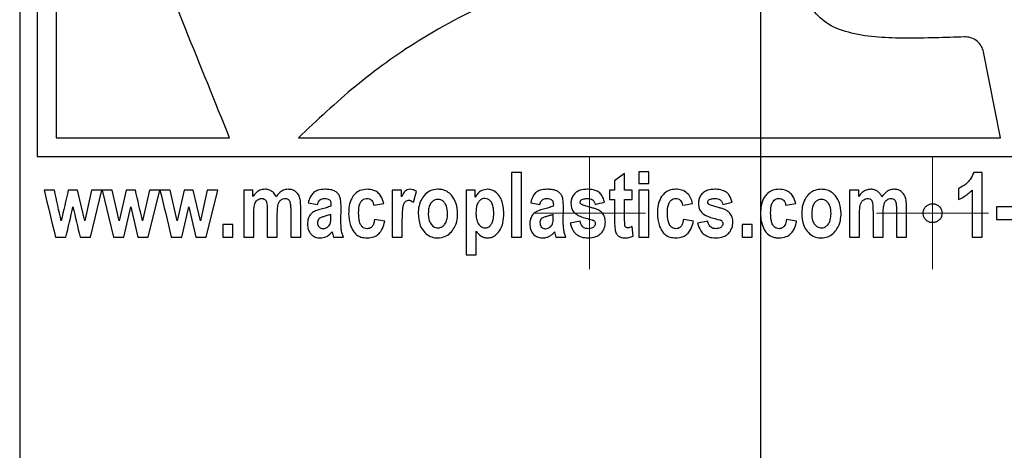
# Model space of a CAD drawing. Header units: millimetres. Extents: x 51 to 2966, y 67 to 3970.
# Tile 18 of 88: x 2182 to 2234, y 1653 to 1676. Entities that reach past the tile are written whole.
import ezdxf

# ---------------------------------------------------------------- set-up
doc = ezdxf.new("R2010")
doc.units = ezdxf.units.MM

# ---------------------------------------------------------------- blocks, each defined once
blk = doc.blocks.new('SW_CENTERMARKSYMBOL_4')
at = {"color": 0, "linetype": 'Continuous', "lineweight": 18}
for p, q in [((0, 2.5), (0, 3.008)), ((0, 0), (0, 2.5)), ((-2.5, 0), (-3.008, 0)), ((0, 0), (-2.5, 0)), ((0, 0), (0, -2.5)), ((0, 0), (2.5, 0)), ((2.5, 0), (3.008, 0)), ((0, -2.5), (0, -3.008))]:
    blk.add_line(p, q, dxfattribs=at)
blk = doc.blocks.new('SW_CENTERMARKSYMBOL_6')
at = {"color": 0, "linetype": 'Continuous', "lineweight": 18}
for p, q in [((0, 2.5), (0, 3.008)), ((0, 0), (0, 2.5)), ((-2.5, 0), (-3.008, 0)), ((0, 0), (-2.5, 0)), ((0, 0), (0, -2.5)), ((0, 0), (2.5, 0)), ((2.5, 0), (3.008, 0)), ((0, -2.5), (0, -3.008))]:
    blk.add_line(p, q, dxfattribs=at)

msp = doc.modelspace()

# ---------------------------------------------------------------- linework, layer by layer
at = {"color": 7, "linetype": 'Continuous', "lineweight": 25}
for p, q in [((2181.562, 1769.915), (2181.562, 1491.361)), ((2182.509, 1713.353), (2182.509, 1668.903)), ((2183.525, 1692.937), (2183.525, 1669.919)), ((2221.345, 1669.919), (2221.345, 1689.01)), ((2234.201, 1669.919), (2233.289, 1674.523)), ((2221.345, 1668.903), (2221.345, 1669.919)), ((2221.345, 1666.183), (2221.345, 1668.903)), ((2207.949, 1668.051), (2207.949, 1664.584)), ((2208.49, 1668.051), (2207.949, 1668.051)), ((2208.49, 1664.584), (2208.49, 1668.051)), ((2214.028, 1668.006), (2213.488, 1667.612)), ((2214.028, 1667.105), (2214.028, 1668.006)), ((2214.794, 1668.096), (2214.794, 1667.466)), ((2215.334, 1668.096), (2214.794, 1668.096)), ((2215.334, 1667.466), (2215.334, 1668.096)), ((2233.21, 1668.051), (2232.766, 1668.051)), ((2233.21, 1664.584), (2233.21, 1668.051)), ((2213.488, 1667.612), (2213.488, 1667.105)), ((2214.794, 1667.466), (2215.334, 1667.466)), ((2231.95, 1667.196), (2231.95, 1666.61)), ((2185.052, 1665.453), (2184.664, 1667.105)), ((2185.418, 1667.105), (2185.052, 1665.453)), ((2185.357, 1664.584), (2185.975, 1667.105)), ((2185.975, 1667.105), (2185.418, 1667.105)), ((2185.985, 1667.105), (2186.593, 1664.584)), ((2186.532, 1667.105), (2185.985, 1667.105)), ((2186.898, 1665.453), (2186.532, 1667.105)), ((2187.279, 1667.105), (2186.898, 1665.453)), ((2187.771, 1667.105), (2187.279, 1667.105)), ((2188.525, 1667.105), (2188.159, 1665.453)), ((2188.464, 1664.584), (2189.082, 1667.105)), ((2189.082, 1667.105), (2188.525, 1667.105)), ((2189.639, 1667.105), (2189.092, 1667.105)), ((2190.005, 1665.453), (2189.639, 1667.105)), ((2190.386, 1667.105), (2190.005, 1665.453)), ((2191.266, 1665.453), (2190.878, 1667.105)), ((2191.632, 1667.105), (2191.266, 1665.453)), ((2191.571, 1664.584), (2192.189, 1667.105)), ((2193.585, 1667.105), (2193.585, 1664.584)), ((2194.08, 1667.105), (2193.585, 1667.105)), ((2194.08, 1666.761), (2194.08, 1667.105)), ((2201.555, 1667.105), (2201.555, 1664.584)), ((2202.05, 1666.747), (2202.05, 1667.105)), ((2202.69, 1666.456), (2202.861, 1667.025)), ((2205.518, 1667.105), (2205.518, 1663.638)), ((2206.013, 1667.105), (2205.518, 1667.105)), ((2206.013, 1666.735), (2206.013, 1667.105)), ((2213.218, 1667.105), (2213.218, 1666.61)), ((2213.488, 1667.105), (2213.218, 1667.105)), ((2214.433, 1667.105), (2214.028, 1667.105)), ((2214.433, 1666.61), (2214.433, 1667.105)), ((2214.794, 1667.105), (2214.794, 1664.584)), ((2215.334, 1667.105), (2214.794, 1667.105)), ((2215.334, 1664.584), (2215.334, 1667.105)), ((2226.096, 1667.105), (2226.096, 1664.584)), ((2226.591, 1667.105), (2226.096, 1667.105)), ((2226.591, 1666.761), (2226.591, 1667.105)), ((2232.67, 1667.105), (2232.67, 1664.584)), ((2187.154, 1664.584), (2187.529, 1666.206)), ((2187.529, 1666.206), (2187.909, 1664.584)), ((2190.261, 1664.584), (2190.636, 1666.206)), ((2190.636, 1666.206), (2191.016, 1664.584)), ((2196.647, 1664.584), (2196.647, 1666.189)), ((2197.052, 1666.43), (2197.547, 1666.34)), ((2198.803, 1665.408), (2198.808, 1666.184)), ((2200.564, 1666.295), (2201.105, 1666.385)), ((2208.985, 1666.43), (2209.48, 1666.34)), ((2210.736, 1665.408), (2210.741, 1666.184)), ((2213.218, 1666.61), (2213.488, 1666.61)), ((2213.488, 1666.61), (2213.488, 1665.498)), ((2214.028, 1666.61), (2214.433, 1666.61)), ((2214.028, 1665.568), (2214.028, 1666.61)), ((2219.296, 1666.34), (2219.792, 1666.461)), ((2221.345, 1666.183), (2221.323, 1665.838)), ((2221.345, 1665.528), (2221.345, 1666.183)), ((2222.674, 1666.295), (2223.214, 1666.385)), ((2229.158, 1664.584), (2229.158, 1666.189)), ((2233.976, 1666.205), (2233.976, 1665.529)), ((2235.012, 1666.205), (2233.976, 1666.205)), ((2194.125, 1664.584), (2194.125, 1665.811)), ((2194.846, 1665.968), (2194.846, 1664.584)), ((2195.386, 1664.584), (2195.386, 1665.797)), ((2196.107, 1666.028), (2196.107, 1664.584)), ((2198.268, 1665.672), (2198.268, 1665.8)), ((2210.201, 1665.672), (2210.201, 1665.8)), ((2221.323, 1665.838), (2221.345, 1665.528)), ((2226.636, 1664.584), (2226.636, 1665.811)), ((2227.357, 1665.968), (2227.357, 1664.584)), ((2227.897, 1664.584), (2227.897, 1665.797)), ((2228.617, 1666.028), (2228.617, 1664.584)), ((2192.459, 1665.259), (2192.459, 1664.584)), ((2193, 1665.259), (2192.459, 1665.259)), ((2193, 1664.584), (2193, 1665.259)), ((2201.15, 1665.439), (2200.609, 1665.529)), ((2202.095, 1664.584), (2202.095, 1665.363)), ((2211.642, 1665.439), (2211.101, 1665.335)), ((2214.478, 1664.639), (2214.431, 1665.144)), ((2217.72, 1665.439), (2217.18, 1665.529)), ((2218.486, 1665.439), (2217.946, 1665.335)), ((2220.332, 1665.259), (2220.332, 1664.584)), ((2220.872, 1665.259), (2220.332, 1665.259)), ((2220.872, 1664.584), (2220.872, 1665.259)), ((2221.345, 1491.361), (2221.345, 1665.528)), ((2223.259, 1665.439), (2222.719, 1665.529)), ((2233.976, 1665.529), (2235.012, 1665.529)), ((2184.802, 1664.584), (2185.357, 1664.584)), ((2186.593, 1664.584), (2187.154, 1664.584)), ((2187.909, 1664.584), (2188.464, 1664.584)), ((2189.7, 1664.584), (2190.261, 1664.584)), ((2191.016, 1664.584), (2191.571, 1664.584)), ((2192.459, 1664.584), (2193, 1664.584)), ((2193.585, 1664.584), (2194.125, 1664.584)), ((2198.332, 1664.86), (2198.403, 1664.584)), ((2198.403, 1664.584), (2198.943, 1664.584)), ((2201.555, 1664.584), (2202.095, 1664.584)), ((2206.058, 1663.638), (2206.058, 1664.907)), ((2207.949, 1664.584), (2208.49, 1664.584)), ((2210.265, 1664.86), (2210.336, 1664.584)), ((2210.336, 1664.584), (2210.876, 1664.584)), ((2214.794, 1664.584), (2215.334, 1664.584)), ((2220.332, 1664.584), (2220.872, 1664.584)), ((2226.096, 1664.584), (2226.636, 1664.584)), ((2227.357, 1664.584), (2227.897, 1664.584)), ((2228.617, 1664.584), (2229.158, 1664.584)), ((2232.67, 1664.584), (2233.21, 1664.584)), ((2205.518, 1663.638), (2206.058, 1663.638))]:
    msp.add_line(p, q, dxfattribs=at)
for points, knots in [([(2192.825, 1669.919), (2191.26, 1673.793), (2188.124, 1681.554), (2185.06, 1689.139), (2183.525, 1692.937)], [0, 0, 0, 0, 0.499157, 1, 1, 1, 1]), ([(2219.329, 1680.216), (2218.13, 1680.064), (2215.723, 1679.758), (2211.706, 1678.931), (2207.326, 1677.535), (2203.121, 1675.346), (2199.517, 1672.743), (2197.526, 1670.864), (2196.525, 1669.919)], [0, 0, 0, 0, 0.1372122, 0.2755381, 0.4690885, 0.6682731, 0.8330948, 1, 1, 1, 1]), ([(2232.269, 1675.328), (2231.221, 1675.296), (2229.207, 1675.234), (2226.714, 1675.319), (2224.987, 1675.908), (2223.797, 1677.003), (2223.298, 1678.219), (2222.959, 1679.063), (2222.906, 1679.195)], [0, 0, 0, 0, 0.282717, 0.543343, 0.659669, 0.758439, 0.962294, 1, 1, 1, 1]), ([(2233.289, 1674.523), (2233.256, 1674.631), (2233.191, 1674.847), (2232.967, 1675.105), (2232.675, 1675.28), (2232.427, 1675.331), (2232.291, 1675.329), (2232.269, 1675.328)], [0, 0, 0, 0, 0.235055, 0.469951, 0.70896, 0.952626, 1, 1, 1, 1]), ([(2183.525, 1669.919), (2184.97, 1669.919), (2187.879, 1669.919), (2191.17, 1669.919), (2192.825, 1669.919)], [0, 0, 0, 0, 0.497127, 1, 1, 1, 1]), ([(2196.525, 1669.919), (2198.404, 1669.919), (2202.186, 1669.919), (2208.295, 1669.919), (2214.708, 1669.919), (2219.122, 1669.919), (2221.345, 1669.919)], [0, 0, 0, 0, 0.241419, 0.486018, 0.741129, 1, 1, 1, 1]), ([(2221.345, 1669.919), (2223.495, 1669.919), (2227.826, 1669.919), (2232.066, 1669.919), (2234.201, 1669.919)], [0, 0, 0, 0, 0.496492, 1, 1, 1, 1]), ([(2221.345, 1669.919), (2223.495, 1669.919), (2227.826, 1669.919), (2232.066, 1669.919), (2234.201, 1669.919)], [0, 0, 0, 0, 0.496466, 1, 1, 1, 1]), ([(2182.509, 1668.903), (2183.894, 1668.903), (2186.679, 1668.903), (2191.029, 1668.903), (2195.295, 1668.903), (2199.435, 1668.903), (2203.772, 1668.903), (2208.87, 1668.903), (2214.74, 1668.903), (2219.133, 1668.903), (2221.345, 1668.903)], [0, 0, 0, 0, 0.132401, 0.266264, 0.371848, 0.477431, 0.586078, 0.694727, 0.846257, 1, 1, 1, 1]), ([(2221.345, 1668.903), (2223.25, 1668.903), (2227.081, 1668.903), (2232.373, 1668.903), (2237.184, 1668.903), (2241.533, 1668.903), (2245.781, 1668.903), (2250.424, 1668.903), (2255.357, 1668.903), (2258.566, 1668.903), (2260.182, 1668.903)], [0, 0, 0, 0, 0.132403, 0.266269, 0.37184, 0.477411, 0.586047, 0.694686, 0.846236, 1, 1, 1, 1]), ([(2232.766, 1668.051), (2232.708, 1667.921), (2232.57, 1667.614), (2232.25, 1667.339), (2232.014, 1667.226), (2231.95, 1667.196)], [0, 0, 0, 0, 0.347794, 0.822511, 1, 1, 1, 1]), ([(2194.733, 1667.151), (2194.639, 1667.14), (2194.448, 1667.119), (2194.226, 1666.957), (2194.122, 1666.817), (2194.08, 1666.761)], [0, 0, 0, 0, 0.3649513, 0.7476261, 1, 1, 1, 1]), ([(2195.324, 1666.749), (2195.28, 1666.829), (2195.201, 1666.971), (2195.018, 1667.102), (2194.86, 1667.146), (2194.765, 1667.149), (2194.733, 1667.151)], [0, 0, 0, 0, 0.336006, 0.602349, 0.868083, 1, 1, 1, 1]), ([(2195.962, 1667.151), (2195.876, 1667.14), (2195.703, 1667.119), (2195.485, 1666.96), (2195.376, 1666.818), (2195.324, 1666.749)], [0, 0, 0, 0, 0.337913, 0.68182, 1, 1, 1, 1]), ([(2196.647, 1666.189), (2196.644, 1666.303), (2196.64, 1666.504), (2196.577, 1666.775), (2196.45, 1666.965), (2196.286, 1667.09), (2196.116, 1667.144), (2196.006, 1667.149), (2195.962, 1667.151)], [0, 0, 0, 0, 0.244779, 0.429721, 0.583469, 0.737269, 0.893923, 1, 1, 1, 1]), ([(2197.943, 1667.151), (2197.812, 1667.143), (2197.605, 1667.132), (2197.346, 1667), (2197.169, 1666.791), (2197.091, 1666.584), (2197.058, 1666.452), (2197.052, 1666.43)], [0, 0, 0, 0, 0.320017, 0.506025, 0.692693, 0.949646, 1, 1, 1, 1]), ([(2198.808, 1666.184), (2198.806, 1666.321), (2198.803, 1666.523), (2198.745, 1666.791), (2198.624, 1666.958), (2198.429, 1667.092), (2198.189, 1667.144), (2198.018, 1667.149), (2197.943, 1667.151)], [0, 0, 0, 0, 0.25679, 0.380778, 0.506417, 0.643796, 0.844488, 1, 1, 1, 1]), ([(2200.199, 1667.151), (2200.069, 1667.138), (2199.84, 1667.115), (2199.559, 1666.921), (2199.349, 1666.641), (2199.229, 1666.262), (2199.219, 1665.978), (2199.214, 1665.838)], [0, 0, 0, 0, 0.217291, 0.385981, 0.554396, 0.780979, 1, 1, 1, 1]), ([(2201.105, 1666.385), (2201.062, 1666.523), (2200.994, 1666.746), (2200.785, 1666.985), (2200.524, 1667.127), (2200.321, 1667.142), (2200.199, 1667.151)], [0, 0, 0, 0, 0.318172, 0.513494, 0.70887, 1, 1, 1, 1]), ([(2202.511, 1667.151), (2202.458, 1667.145), (2202.361, 1667.135), (2202.202, 1667.022), (2202.118, 1666.876), (2202.062, 1666.77), (2202.05, 1666.747)], [0, 0, 0, 0, 0.249923, 0.455174, 0.884049, 1, 1, 1, 1]), ([(2202.861, 1667.025), (2202.825, 1667.049), (2202.761, 1667.092), (2202.643, 1667.14), (2202.561, 1667.147), (2202.511, 1667.151)], [0, 0, 0, 0, 0.3411159, 0.6033451, 1, 1, 1, 1]), ([(2204.008, 1667.151), (2203.863, 1667.134), (2203.59, 1667.103), (2203.276, 1666.855), (2203.073, 1666.534), (2202.965, 1666.203), (2202.955, 1665.972), (2202.951, 1665.88)], [0, 0, 0, 0, 0.2403136, 0.4527118, 0.6340093, 0.8533442, 1, 1, 1, 1]), ([(2205.067, 1665.859), (2205.052, 1666.034), (2205.023, 1666.385), (2204.795, 1666.795), (2204.507, 1667.044), (2204.246, 1667.139), (2204.077, 1667.147), (2204.008, 1667.151)], [0, 0, 0, 0, 0.2758639, 0.5537627, 0.7188434, 0.8838912, 1, 1, 1, 1]), ([(2206.667, 1667.151), (2206.561, 1667.137), (2206.366, 1667.111), (2206.142, 1666.941), (2206.053, 1666.799), (2206.013, 1666.735)], [0, 0, 0, 0, 0.390678, 0.725512, 1, 1, 1, 1]), ([(2207.544, 1665.868), (2207.53, 1666.108), (2207.509, 1666.46), (2207.273, 1666.859), (2207.048, 1667.059), (2206.83, 1667.143), (2206.71, 1667.148), (2206.667, 1667.151)], [0, 0, 0, 0, 0.406073, 0.59581, 0.785937, 0.922005, 1, 1, 1, 1]), ([(2209.876, 1667.151), (2209.746, 1667.143), (2209.541, 1667.132), (2209.286, 1667.005), (2209.109, 1666.803), (2209.027, 1666.596), (2208.992, 1666.458), (2208.985, 1666.43)], [0, 0, 0, 0, 0.308022, 0.48607, 0.664507, 0.933488, 1, 1, 1, 1]), ([(2210.741, 1666.184), (2210.739, 1666.329), (2210.737, 1666.541), (2210.667, 1666.815), (2210.542, 1666.97), (2210.355, 1667.092), (2210.124, 1667.144), (2209.953, 1667.149), (2209.876, 1667.151)], [0, 0, 0, 0, 0.28295, 0.41146, 0.541158, 0.66, 0.84588, 1, 1, 1, 1]), ([(2212.025, 1667.151), (2211.895, 1667.143), (2211.684, 1667.131), (2211.417, 1667), (2211.25, 1666.822), (2211.159, 1666.607), (2211.15, 1666.46), (2211.146, 1666.39)], [0, 0, 0, 0, 0.295819, 0.48132, 0.667759, 0.8417, 1, 1, 1, 1]), ([(2212.947, 1666.461), (2212.909, 1666.587), (2212.848, 1666.786), (2212.655, 1667), (2212.403, 1667.123), (2212.184, 1667.148), (2212.042, 1667.15), (2212.025, 1667.151)], [0, 0, 0, 0, 0.304896, 0.483448, 0.662268, 0.958231, 1, 1, 1, 1]), ([(2216.769, 1667.151), (2216.658, 1667.141), (2216.434, 1667.122), (2216.156, 1666.946), (2215.938, 1666.674), (2215.803, 1666.295), (2215.791, 1665.997), (2215.784, 1665.838)], [0, 0, 0, 0, 0.179585, 0.36104, 0.517394, 0.74237, 1, 1, 1, 1]), ([(2217.675, 1666.385), (2217.648, 1666.49), (2217.615, 1666.593), (2217.518, 1666.787), (2217.455, 1666.878), (2217.291, 1667.022), (2217.193, 1667.074), (2217.037, 1667.122), (2216.984, 1667.133), (2216.878, 1667.148), (2216.823, 1667.15), (2216.769, 1667.151)], [0, 0, 0, 0, 0.25, 0.25, 0.5, 0.5, 0.75, 0.75, 0.875, 0.875, 1, 1, 1, 1]), ([(2218.869, 1667.151), (2218.737, 1667.143), (2218.525, 1667.13), (2218.259, 1666.997), (2218.094, 1666.821), (2218.003, 1666.608), (2217.995, 1666.461), (2217.991, 1666.39)], [0, 0, 0, 0, 0.298731, 0.48173, 0.665544, 0.838488, 1, 1, 1, 1]), ([(2219.792, 1666.461), (2219.754, 1666.587), (2219.693, 1666.786), (2219.499, 1667), (2219.247, 1667.124), (2219.027, 1667.148), (2218.886, 1667.15), (2218.869, 1667.151)], [0, 0, 0, 0, 0.306726, 0.486318, 0.666249, 0.959908, 1, 1, 1, 1]), ([(2222.308, 1667.151), (2222.197, 1667.141), (2221.975, 1667.123), (2221.698, 1666.948), (2221.48, 1666.68), (2221.383, 1666.411), (2221.353, 1666.23), (2221.345, 1666.183)], [0, 0, 0, 0, 0.219321, 0.440953, 0.631759, 0.905294, 1, 1, 1, 1]), ([(2223.214, 1666.385), (2223.172, 1666.523), (2223.104, 1666.745), (2222.891, 1666.988), (2222.629, 1667.128), (2222.425, 1667.142), (2222.308, 1667.151)], [0, 0, 0, 0, 0.330497, 0.530644, 0.731233, 1, 1, 1, 1]), ([(2224.586, 1667.151), (2224.468, 1667.139), (2224.249, 1667.119), (2223.966, 1666.955), (2223.731, 1666.69), (2223.561, 1666.321), (2223.539, 1666.025), (2223.529, 1665.88)], [0, 0, 0, 0, 0.191827, 0.355112, 0.518263, 0.764343, 1, 1, 1, 1]), ([(2225.646, 1665.859), (2225.63, 1666.042), (2225.6, 1666.375), (2225.385, 1666.767), (2225.126, 1667.02), (2224.852, 1667.136), (2224.667, 1667.146), (2224.586, 1667.151)], [0, 0, 0, 0, 0.292886, 0.534236, 0.701864, 0.870011, 1, 1, 1, 1]), ([(2227.244, 1667.151), (2227.159, 1667.142), (2226.987, 1667.124), (2226.756, 1666.978), (2226.647, 1666.835), (2226.591, 1666.761)], [0, 0, 0, 0, 0.323871, 0.649537, 1, 1, 1, 1]), ([(2227.835, 1666.749), (2227.807, 1666.806), (2227.777, 1666.862), (2227.701, 1666.962), (2227.655, 1667.008), (2227.552, 1667.081), (2227.494, 1667.109), (2227.372, 1667.143), (2227.308, 1667.148), (2227.244, 1667.151)], [0, 0, 0, 0, 0.25, 0.25, 0.5, 0.5, 0.75, 0.75, 1, 1, 1, 1]), ([(2228.473, 1667.151), (2228.395, 1667.142), (2228.24, 1667.125), (2228.013, 1666.979), (2227.9, 1666.833), (2227.835, 1666.749)], [0, 0, 0, 0, 0.297626, 0.596494, 1, 1, 1, 1]), ([(2229.158, 1666.189), (2229.155, 1666.316), (2229.151, 1666.529), (2229.073, 1666.806), (2228.935, 1666.993), (2228.757, 1667.109), (2228.594, 1667.147), (2228.501, 1667.15), (2228.473, 1667.151)], [0, 0, 0, 0, 0.283339, 0.471277, 0.631146, 0.791483, 0.938655, 1, 1, 1, 1]), ([(2194.125, 1665.811), (2194.126, 1665.904), (2194.127, 1665.997), (2194.137, 1666.136), (2194.142, 1666.182), (2194.155, 1666.273), (2194.164, 1666.318), (2194.208, 1666.448), (2194.258, 1666.524), (2194.358, 1666.601), (2194.394, 1666.621), (2194.471, 1666.649), (2194.512, 1666.654), (2194.552, 1666.655)], [0, 0, 0, 0, 0.25, 0.25, 0.375, 0.375, 0.5, 0.5, 0.75, 0.75, 0.875, 0.875, 1, 1, 1, 1]), ([(2194.552, 1666.655), (2194.598, 1666.652), (2194.667, 1666.646), (2194.748, 1666.589), (2194.782, 1666.538), (2194.796, 1666.506), (2194.799, 1666.498)], [0, 0, 0, 0, 0.453058, 0.687273, 0.922406, 1, 1, 1, 1]), ([(2195.386, 1665.797), (2195.388, 1665.886), (2195.391, 1666.07), (2195.422, 1666.309), (2195.501, 1666.496), (2195.609, 1666.607), (2195.721, 1666.651), (2195.787, 1666.654), (2195.807, 1666.655)], [0, 0, 0, 0, 0.241739, 0.498896, 0.647865, 0.797572, 0.938598, 1, 1, 1, 1]), ([(2195.807, 1666.655), (2195.846, 1666.653), (2195.909, 1666.648), (2195.989, 1666.599), (2196.045, 1666.529), (2196.085, 1666.403), (2196.104, 1666.231), (2196.106, 1666.096), (2196.107, 1666.028)], [0, 0, 0, 0, 0.1595, 0.262522, 0.365773, 0.499835, 0.747345, 1, 1, 1, 1]), ([(2197.547, 1666.34), (2197.569, 1666.406), (2197.601, 1666.507), (2197.696, 1666.609), (2197.797, 1666.649), (2197.87, 1666.653), (2197.91, 1666.655)], [0, 0, 0, 0, 0.371573, 0.568758, 0.765887, 1, 1, 1, 1]), ([(2197.91, 1666.655), (2197.969, 1666.653), (2198.055, 1666.65), (2198.159, 1666.604), (2198.218, 1666.556), (2198.263, 1666.465), (2198.265, 1666.36), (2198.267, 1666.279), (2198.268, 1666.25)], [0, 0, 0, 0, 0.290414, 0.417818, 0.545529, 0.637422, 0.868612, 1, 1, 1, 1]), ([(2199.754, 1665.881), (2199.758, 1666.051), (2199.763, 1666.276), (2199.892, 1666.518), (2200.01, 1666.619), (2200.12, 1666.653), (2200.181, 1666.655), (2200.196, 1666.655)], [0, 0, 0, 0, 0.48379, 0.644752, 0.806121, 0.950694, 1, 1, 1, 1]), ([(2200.196, 1666.655), (2200.243, 1666.652), (2200.323, 1666.646), (2200.427, 1666.588), (2200.507, 1666.494), (2200.547, 1666.389), (2200.56, 1666.317), (2200.564, 1666.295)], [0, 0, 0, 0, 0.25236, 0.438629, 0.625237, 0.887742, 1, 1, 1, 1]), ([(2206.533, 1666.655), (2206.484, 1666.651), (2206.385, 1666.641), (2206.247, 1666.55), (2206.129, 1666.399), (2206.06, 1666.172), (2206.053, 1666.001), (2206.05, 1665.909)], [0, 0, 0, 0, 0.151267, 0.303738, 0.491095, 0.725152, 1, 1, 1, 1]), ([(2207.004, 1665.873), (2207.001, 1665.958), (2206.996, 1666.129), (2206.941, 1666.356), (2206.83, 1666.525), (2206.695, 1666.636), (2206.586, 1666.649), (2206.533, 1666.655)], [0, 0, 0, 0, 0.249827, 0.501402, 0.670826, 0.841262, 1, 1, 1, 1]), ([(2209.48, 1666.34), (2209.501, 1666.407), (2209.533, 1666.506), (2209.628, 1666.608), (2209.73, 1666.649), (2209.803, 1666.653), (2209.842, 1666.655)], [0, 0, 0, 0, 0.389393, 0.580625, 0.772281, 1, 1, 1, 1]), ([(2209.842, 1666.655), (2209.896, 1666.653), (2209.98, 1666.651), (2210.089, 1666.607), (2210.157, 1666.551), (2210.205, 1666.427), (2210.203, 1666.327), (2210.201, 1666.25)], [0, 0, 0, 0, 0.25045, 0.396693, 0.543778, 0.645971, 1, 1, 1, 1]), ([(2211.642, 1666.457), (2211.643, 1666.476), (2211.647, 1666.514), (2211.684, 1666.566), (2211.746, 1666.614), (2211.869, 1666.65), (2211.971, 1666.653), (2212.038, 1666.655)], [0, 0, 0, 0, 0.113787, 0.228978, 0.376908, 0.590516, 1, 1, 1, 1]), ([(2212.038, 1666.655), (2212.085, 1666.654), (2212.132, 1666.651), (2212.223, 1666.628), (2212.267, 1666.609), (2212.345, 1666.553), (2212.376, 1666.516), (2212.425, 1666.432), (2212.44, 1666.386), (2212.452, 1666.34)], [0, 0, 0, 0, 0.25, 0.25, 0.5, 0.5, 0.75, 0.75, 1, 1, 1, 1]), ([(2216.325, 1665.881), (2216.328, 1666.05), (2216.332, 1666.275), (2216.46, 1666.512), (2216.569, 1666.61), (2216.677, 1666.651), (2216.745, 1666.654), (2216.767, 1666.655)], [0, 0, 0, 0, 0.496862, 0.661414, 0.796516, 0.932418, 1, 1, 1, 1]), ([(2216.767, 1666.655), (2216.814, 1666.653), (2216.861, 1666.649), (2216.951, 1666.616), (2216.992, 1666.589), (2217.057, 1666.52), (2217.081, 1666.477), (2217.116, 1666.389), (2217.126, 1666.342), (2217.135, 1666.295)], [0, 0, 0, 0, 0.25, 0.25, 0.5, 0.5, 0.75, 0.75, 1, 1, 1, 1]), ([(2218.486, 1666.457), (2218.488, 1666.476), (2218.491, 1666.514), (2218.529, 1666.567), (2218.592, 1666.615), (2218.714, 1666.65), (2218.815, 1666.653), (2218.882, 1666.655)], [0, 0, 0, 0, 0.11589, 0.233255, 0.381138, 0.593101, 1, 1, 1, 1]), ([(2218.882, 1666.655), (2218.929, 1666.654), (2218.977, 1666.651), (2219.068, 1666.628), (2219.113, 1666.608), (2219.19, 1666.552), (2219.221, 1666.515), (2219.27, 1666.432), (2219.284, 1666.386), (2219.296, 1666.34)], [0, 0, 0, 0, 0.25, 0.25, 0.5, 0.5, 0.75, 0.75, 1, 1, 1, 1]), ([(2221.863, 1665.881), (2221.866, 1666.05), (2221.871, 1666.274), (2221.999, 1666.512), (2222.107, 1666.61), (2222.215, 1666.651), (2222.283, 1666.654), (2222.306, 1666.655)], [0, 0, 0, 0, 0.497851, 0.662019, 0.796289, 0.931368, 1, 1, 1, 1]), ([(2222.306, 1666.655), (2222.356, 1666.651), (2222.441, 1666.645), (2222.545, 1666.581), (2222.623, 1666.482), (2222.658, 1666.38), (2222.671, 1666.31), (2222.674, 1666.295)], [0, 0, 0, 0, 0.262484, 0.443466, 0.624239, 0.916846, 1, 1, 1, 1]), ([(2226.636, 1665.811), (2226.637, 1665.9), (2226.64, 1666.081), (2226.663, 1666.314), (2226.744, 1666.492), (2226.848, 1666.595), (2226.962, 1666.649), (2227.034, 1666.653), (2227.063, 1666.655)], [0, 0, 0, 0, 0.252275, 0.513118, 0.653258, 0.794452, 0.918476, 1, 1, 1, 1]), ([(2227.063, 1666.655), (2227.103, 1666.652), (2227.168, 1666.648), (2227.245, 1666.601), (2227.287, 1666.55), (2227.303, 1666.513), (2227.31, 1666.498)], [0, 0, 0, 0, 0.379703, 0.611132, 0.842946, 1, 1, 1, 1]), ([(2227.897, 1665.797), (2227.899, 1665.886), (2227.902, 1666.066), (2227.932, 1666.301), (2228.003, 1666.483), (2228.098, 1666.586), (2228.206, 1666.646), (2228.28, 1666.652), (2228.318, 1666.655)], [0, 0, 0, 0, 0.251232, 0.506431, 0.661174, 0.790885, 0.894565, 1, 1, 1, 1]), ([(2228.318, 1666.655), (2228.355, 1666.653), (2228.419, 1666.648), (2228.496, 1666.602), (2228.554, 1666.534), (2228.595, 1666.408), (2228.614, 1666.234), (2228.616, 1666.097), (2228.617, 1666.028)], [0, 0, 0, 0, 0.141881, 0.239939, 0.337881, 0.477175, 0.736253, 1, 1, 1, 1]), ([(2231.95, 1666.61), (2232.052, 1666.656), (2232.236, 1666.738), (2232.476, 1666.911), (2232.605, 1667.04), (2232.67, 1667.105)], [0, 0, 0, 0, 0.381544, 0.687737, 1, 1, 1, 1]), ([(2194.799, 1666.498), (2194.81, 1666.455), (2194.831, 1666.368), (2194.843, 1666.19), (2194.845, 1666.056), (2194.846, 1665.968)], [0, 0, 0, 0, 0.251883, 0.502325, 1, 1, 1, 1]), ([(2198.268, 1666.25), (2198.184, 1666.216), (2198.057, 1666.164), (2197.881, 1666.118), (2197.792, 1666.096), (2197.748, 1666.085)], [0, 0, 0, 0, 0.496359, 0.748063, 1, 1, 1, 1]), ([(2202.095, 1665.363), (2202.096, 1665.478), (2202.097, 1665.707), (2202.112, 1666.05), (2202.147, 1666.321), (2202.243, 1666.481), (2202.326, 1666.545), (2202.399, 1666.562), (2202.438, 1666.565), (2202.444, 1666.565)], [0, 0, 0, 0, 0.249989, 0.500073, 0.752117, 0.830537, 0.909311, 0.985952, 1, 1, 1, 1]), ([(2202.444, 1666.565), (2202.466, 1666.563), (2202.489, 1666.562), (2202.532, 1666.551), (2202.553, 1666.543), (2202.616, 1666.513), (2202.653, 1666.485), (2202.69, 1666.456)], [0, 0, 0, 0, 0.25, 0.25, 0.5, 0.5, 1, 1, 1, 1]), ([(2204.007, 1666.61), (2203.954, 1666.605), (2203.848, 1666.594), (2203.7, 1666.493), (2203.571, 1666.329), (2203.5, 1666.096), (2203.494, 1665.928), (2203.491, 1665.845)], [0, 0, 0, 0, 0.158158, 0.317123, 0.518402, 0.762353, 1, 1, 1, 1]), ([(2204.527, 1665.85), (2204.519, 1665.989), (2204.508, 1666.194), (2204.376, 1666.43), (2204.245, 1666.55), (2204.113, 1666.605), (2204.037, 1666.609), (2204.007, 1666.61)], [0, 0, 0, 0, 0.393944, 0.581242, 0.768754, 0.909784, 1, 1, 1, 1]), ([(2210.201, 1666.25), (2210.117, 1666.216), (2209.99, 1666.164), (2209.814, 1666.118), (2209.725, 1666.096), (2209.681, 1666.085)], [0, 0, 0, 0, 0.495879, 0.747805, 1, 1, 1, 1]), ([(2211.146, 1666.39), (2211.148, 1666.339), (2211.154, 1666.209), (2211.219, 1666.01), (2211.323, 1665.899), (2211.373, 1665.846)], [0, 0, 0, 0, 0.251788, 0.642101, 1, 1, 1, 1]), ([(2211.727, 1666.326), (2211.716, 1666.334), (2211.69, 1666.351), (2211.658, 1666.385), (2211.644, 1666.425), (2211.642, 1666.448), (2211.642, 1666.457)], [0, 0, 0, 0, 0.252094, 0.57588, 0.836538, 1, 1, 1, 1]), ([(2212.221, 1666.171), (2212.137, 1666.193), (2212.012, 1666.225), (2211.846, 1666.272), (2211.767, 1666.308), (2211.727, 1666.326)], [0, 0, 0, 0, 0.498443, 0.748367, 1, 1, 1, 1]), ([(2212.836, 1665.874), (2212.762, 1665.935), (2212.635, 1666.038), (2212.417, 1666.118), (2212.286, 1666.153), (2212.221, 1666.171)], [0, 0, 0, 0, 0.411277, 0.703743, 1, 1, 1, 1]), ([(2217.991, 1666.39), (2217.993, 1666.339), (2217.999, 1666.208), (2218.063, 1666.009), (2218.168, 1665.898), (2218.217, 1665.846)], [0, 0, 0, 0, 0.252158, 0.649184, 1, 1, 1, 1]), ([(2218.572, 1666.326), (2218.56, 1666.334), (2218.534, 1666.351), (2218.5, 1666.387), (2218.488, 1666.428), (2218.486, 1666.451), (2218.486, 1666.457)], [0, 0, 0, 0, 0.253105, 0.576774, 0.886213, 1, 1, 1, 1]), ([(2219.065, 1666.171), (2219.023, 1666.182), (2218.939, 1666.203), (2218.772, 1666.246), (2218.652, 1666.294), (2218.572, 1666.326)], [0, 0, 0, 0, 0.250519, 0.501075, 1, 1, 1, 1]), ([(2219.681, 1665.874), (2219.606, 1665.935), (2219.479, 1666.038), (2219.26, 1666.119), (2219.13, 1666.154), (2219.065, 1666.171)], [0, 0, 0, 0, 0.414768, 0.705504, 1, 1, 1, 1]), ([(2224.585, 1666.61), (2224.535, 1666.605), (2224.435, 1666.596), (2224.29, 1666.503), (2224.161, 1666.349), (2224.08, 1666.114), (2224.073, 1665.939), (2224.07, 1665.845)], [0, 0, 0, 0, 0.14489, 0.290478, 0.488765, 0.724946, 1, 1, 1, 1]), ([(2225.105, 1665.85), (2225.098, 1665.988), (2225.087, 1666.192), (2224.956, 1666.427), (2224.827, 1666.547), (2224.694, 1666.604), (2224.617, 1666.608), (2224.585, 1666.61)], [0, 0, 0, 0, 0.399217, 0.586658, 0.774511, 0.90766, 1, 1, 1, 1]), ([(2227.31, 1666.498), (2227.321, 1666.455), (2227.342, 1666.368), (2227.354, 1666.19), (2227.356, 1666.056), (2227.357, 1665.968)], [0, 0, 0, 0, 0.251529, 0.501937, 1, 1, 1, 1]), ([(2231.062, 1665.867), (2231.056, 1665.924), (2231.045, 1666.037), (2230.959, 1666.188), (2230.832, 1666.304), (2230.671, 1666.372), (2230.496, 1666.382), (2230.326, 1666.333), (2230.184, 1666.23), (2230.085, 1666.086), (2230.039, 1665.919), (2230.05, 1665.748), (2230.117, 1665.59), (2230.232, 1665.462), (2230.384, 1665.378), (2230.557, 1665.349), (2230.73, 1665.38), (2230.883, 1665.468), (2230.997, 1665.6), (2231.054, 1665.742), (2231.06, 1665.833), (2231.062, 1665.867)], [0, 0, 0, 0, 0.052958, 0.1059, 0.159391, 0.213715, 0.26857, 0.323407, 0.377713, 0.431254, 0.484143, 0.53674, 0.589486, 0.642749, 0.696711, 0.751286, 0.806136, 0.860759, 0.914711, 0.967839, 1, 1, 1, 1]), ([(2197.748, 1666.085), (2197.645, 1666.059), (2197.464, 1666.012), (2197.224, 1665.878), (2197.078, 1665.678), (2197.014, 1665.469), (2197.009, 1665.34), (2197.007, 1665.286)], [0, 0, 0, 0, 0.277717, 0.48566, 0.695685, 0.873999, 1, 1, 1, 1]), ([(2197.624, 1665.563), (2197.603, 1665.536), (2197.561, 1665.484), (2197.55, 1665.408), (2197.548, 1665.368), (2197.547, 1665.362)], [0, 0, 0, 0, 0.472849, 0.916804, 1, 1, 1, 1]), ([(2197.949, 1665.704), (2197.893, 1665.688), (2197.809, 1665.663), (2197.698, 1665.62), (2197.649, 1665.582), (2197.624, 1665.563)], [0, 0, 0, 0, 0.492539, 0.742923, 1, 1, 1, 1]), ([(2197.845, 1665.034), (2197.9, 1665.043), (2198.006, 1665.059), (2198.128, 1665.148), (2198.215, 1665.252), (2198.268, 1665.429), (2198.268, 1665.572), (2198.268, 1665.672)], [0, 0, 0, 0, 0.2022, 0.390386, 0.528414, 0.667342, 1, 1, 1, 1]), ([(2198.268, 1665.8), (2198.242, 1665.79), (2198.176, 1665.766), (2198.07, 1665.735), (2197.989, 1665.714), (2197.949, 1665.704)], [0, 0, 0, 0, 0.249479, 0.624525, 1, 1, 1, 1]), ([(2199.214, 1665.838), (2199.227, 1665.648), (2199.25, 1665.323), (2199.424, 1664.94), (2199.631, 1664.698), (2199.894, 1664.56), (2200.092, 1664.546), (2200.201, 1664.539)], [0, 0, 0, 0, 0.299568, 0.511402, 0.662288, 0.813509, 1, 1, 1, 1]), ([(2200.211, 1665.034), (2200.155, 1665.04), (2200.05, 1665.051), (2199.921, 1665.155), (2199.819, 1665.319), (2199.762, 1665.571), (2199.757, 1665.769), (2199.754, 1665.881)], [0, 0, 0, 0, 0.162446, 0.305619, 0.4577, 0.69263, 1, 1, 1, 1]), ([(2202.951, 1665.88), (2202.966, 1665.649), (2202.989, 1665.293), (2203.233, 1664.879), (2203.508, 1664.645), (2203.786, 1664.548), (2203.955, 1664.541), (2204.011, 1664.539)], [0, 0, 0, 0, 0.348839, 0.537814, 0.726893, 0.910071, 1, 1, 1, 1]), ([(2203.491, 1665.845), (2203.492, 1665.757), (2203.498, 1665.67), (2203.529, 1665.499), (2203.557, 1665.414), (2203.644, 1665.263), (2203.703, 1665.198), (2203.811, 1665.127), (2203.849, 1665.109), (2203.93, 1665.085), (2203.972, 1665.08), (2204.014, 1665.079)], [0, 0, 0, 0, 0.25, 0.25, 0.5, 0.5, 0.75, 0.75, 0.875, 0.875, 1, 1, 1, 1]), ([(2204.011, 1664.539), (2204.131, 1664.552), (2204.374, 1664.578), (2204.68, 1664.785), (2204.916, 1665.109), (2205.05, 1665.479), (2205.062, 1665.75), (2205.067, 1665.859)], [0, 0, 0, 0, 0.197249, 0.396131, 0.577609, 0.830744, 1, 1, 1, 1]), ([(2204.014, 1665.079), (2204.066, 1665.084), (2204.17, 1665.095), (2204.316, 1665.193), (2204.444, 1665.353), (2204.517, 1665.588), (2204.524, 1665.761), (2204.527, 1665.85)], [0, 0, 0, 0, 0.15468, 0.310126, 0.507243, 0.746191, 1, 1, 1, 1]), ([(2206.05, 1665.909), (2206.05, 1665.818), (2206.054, 1665.728), (2206.08, 1665.548), (2206.101, 1665.46), (2206.157, 1665.336), (2206.18, 1665.298), (2206.235, 1665.227), (2206.265, 1665.194), (2206.334, 1665.139), (2206.373, 1665.116), (2206.455, 1665.087), (2206.499, 1665.08), (2206.543, 1665.079)], [0, 0, 0, 0, 0.25, 0.25, 0.5, 0.5, 0.625, 0.625, 0.75, 0.75, 0.875, 0.875, 1, 1, 1, 1]), ([(2206.543, 1665.079), (2206.587, 1665.084), (2206.676, 1665.092), (2206.802, 1665.175), (2206.915, 1665.314), (2206.994, 1665.559), (2207, 1665.754), (2207.004, 1665.873)], [0, 0, 0, 0, 0.1328271, 0.266685, 0.4361808, 0.6553564, 1, 1, 1, 1]), ([(2206.668, 1664.539), (2206.754, 1664.548), (2206.926, 1664.566), (2207.175, 1664.733), (2207.379, 1664.991), (2207.523, 1665.39), (2207.536, 1665.689), (2207.544, 1665.868)], [0, 0, 0, 0, 0.148324, 0.297406, 0.5009, 0.701593, 1, 1, 1, 1]), ([(2209.681, 1666.085), (2209.57, 1666.057), (2209.387, 1666.01), (2209.155, 1665.873), (2209.018, 1665.688), (2208.948, 1665.485), (2208.942, 1665.349), (2208.94, 1665.286)], [0, 0, 0, 0, 0.286191, 0.475836, 0.666535, 0.845712, 1, 1, 1, 1]), ([(2209.557, 1665.563), (2209.535, 1665.535), (2209.492, 1665.481), (2209.482, 1665.405), (2209.48, 1665.367), (2209.48, 1665.362)], [0, 0, 0, 0, 0.4813066, 0.9268262, 1, 1, 1, 1]), ([(2209.882, 1665.704), (2209.826, 1665.688), (2209.741, 1665.663), (2209.629, 1665.619), (2209.581, 1665.582), (2209.557, 1665.563)], [0, 0, 0, 0, 0.491518, 0.742028, 1, 1, 1, 1]), ([(2209.778, 1665.034), (2209.826, 1665.041), (2209.923, 1665.053), (2210.043, 1665.134), (2210.141, 1665.236), (2210.202, 1665.423), (2210.201, 1665.571), (2210.201, 1665.672)], [0, 0, 0, 0, 0.16902, 0.3380281, 0.4946592, 0.6524698, 1, 1, 1, 1]), ([(2210.201, 1665.8), (2210.148, 1665.781), (2210.07, 1665.754), (2209.963, 1665.725), (2209.909, 1665.711), (2209.882, 1665.704)], [0, 0, 0, 0, 0.499126, 0.749568, 1, 1, 1, 1]), ([(2211.373, 1665.846), (2211.461, 1665.794), (2211.644, 1665.686), (2211.954, 1665.594), (2212.165, 1665.539), (2212.271, 1665.511)], [0, 0, 0, 0, 0.318231, 0.6581843, 1, 1, 1, 1]), ([(2212.992, 1665.385), (2212.991, 1665.429), (2212.988, 1665.516), (2212.961, 1665.644), (2212.915, 1665.768), (2212.863, 1665.838), (2212.836, 1665.874)], [0, 0, 0, 0, 0.251068, 0.499537, 0.744526, 1, 1, 1, 1]), ([(2214.046, 1665.176), (2214.041, 1665.209), (2214.031, 1665.274), (2214.03, 1665.405), (2214.029, 1665.503), (2214.028, 1665.568)], [0, 0, 0, 0, 0.252808, 0.503655, 1, 1, 1, 1]), ([(2215.784, 1665.838), (2215.8, 1665.633), (2215.825, 1665.305), (2216.007, 1664.923), (2216.21, 1664.692), (2216.472, 1664.559), (2216.667, 1664.546), (2216.771, 1664.539)], [0, 0, 0, 0, 0.332242, 0.533248, 0.681277, 0.829857, 1, 1, 1, 1]), ([(2216.781, 1665.034), (2216.737, 1665.038), (2216.647, 1665.046), (2216.524, 1665.123), (2216.418, 1665.258), (2216.333, 1665.518), (2216.328, 1665.737), (2216.325, 1665.881)], [0, 0, 0, 0, 0.12406, 0.2494, 0.39208, 0.597448, 1, 1, 1, 1]), ([(2218.217, 1665.846), (2218.307, 1665.793), (2218.49, 1665.685), (2218.8, 1665.594), (2219.01, 1665.539), (2219.116, 1665.511)], [0, 0, 0, 0, 0.321817, 0.659982, 1, 1, 1, 1]), ([(2219.837, 1665.385), (2219.835, 1665.428), (2219.832, 1665.516), (2219.799, 1665.689), (2219.728, 1665.801), (2219.681, 1665.874)], [0, 0, 0, 0, 0.251848, 0.504098, 1, 1, 1, 1]), ([(2222.32, 1665.034), (2222.275, 1665.038), (2222.185, 1665.046), (2222.063, 1665.123), (2221.956, 1665.258), (2221.872, 1665.519), (2221.867, 1665.737), (2221.863, 1665.881)], [0, 0, 0, 0, 0.123518, 0.248306, 0.391416, 0.597883, 1, 1, 1, 1]), ([(2223.529, 1665.88), (2223.544, 1665.65), (2223.566, 1665.295), (2223.81, 1664.879), (2224.09, 1664.641), (2224.372, 1664.547), (2224.538, 1664.541), (2224.589, 1664.539)], [0, 0, 0, 0, 0.355101, 0.54699, 0.739291, 0.920218, 1, 1, 1, 1]), ([(2224.07, 1665.845), (2224.075, 1665.72), (2224.084, 1665.528), (2224.196, 1665.29), (2224.327, 1665.157), (2224.468, 1665.088), (2224.554, 1665.082), (2224.592, 1665.079)], [0, 0, 0, 0, 0.357794, 0.553769, 0.750703, 0.889929, 1, 1, 1, 1]), ([(2224.589, 1664.539), (2224.704, 1664.551), (2224.935, 1664.574), (2225.228, 1664.76), (2225.467, 1665.06), (2225.622, 1665.436), (2225.638, 1665.728), (2225.646, 1665.859)], [0, 0, 0, 0, 0.182794, 0.367042, 0.534988, 0.791358, 1, 1, 1, 1]), ([(2224.592, 1665.079), (2224.642, 1665.084), (2224.74, 1665.093), (2224.882, 1665.183), (2225, 1665.322), (2225.091, 1665.554), (2225.1, 1665.734), (2225.105, 1665.85)], [0, 0, 0, 0, 0.142756, 0.28621, 0.475766, 0.665906, 1, 1, 1, 1]), ([(2197.007, 1665.286), (2197.009, 1665.186), (2197.019, 1665.086), (2197.083, 1664.898), (2197.134, 1664.812), (2197.264, 1664.675), (2197.342, 1664.619), (2197.469, 1664.57), (2197.513, 1664.557), (2197.602, 1664.542), (2197.647, 1664.54), (2197.692, 1664.539)], [0, 0, 0, 0, 0.25, 0.25, 0.5, 0.5, 0.75, 0.75, 0.875, 0.875, 1, 1, 1, 1]), ([(2197.547, 1665.362), (2197.551, 1665.32), (2197.557, 1665.244), (2197.612, 1665.146), (2197.685, 1665.075), (2197.768, 1665.038), (2197.823, 1665.035), (2197.845, 1665.034)], [0, 0, 0, 0, 0.240008, 0.442757, 0.644706, 0.85989, 1, 1, 1, 1]), ([(2198.943, 1664.584), (2198.916, 1664.648), (2198.859, 1664.786), (2198.805, 1665.065), (2198.804, 1665.276), (2198.803, 1665.408)], [0, 0, 0, 0, 0.250109, 0.532413, 1, 1, 1, 1]), ([(2200.201, 1664.539), (2200.324, 1664.548), (2200.537, 1664.564), (2200.809, 1664.722), (2201.015, 1664.974), (2201.108, 1665.233), (2201.143, 1665.403), (2201.15, 1665.439)], [0, 0, 0, 0, 0.263462, 0.456849, 0.65037, 0.92623, 1, 1, 1, 1]), ([(2200.609, 1665.529), (2200.599, 1665.472), (2200.578, 1665.355), (2200.522, 1665.205), (2200.433, 1665.101), (2200.328, 1665.044), (2200.251, 1665.037), (2200.211, 1665.034)], [0, 0, 0, 0, 0.243782, 0.489367, 0.655572, 0.822017, 1, 1, 1, 1]), ([(2208.94, 1665.286), (2208.947, 1665.186), (2208.959, 1665.011), (2209.078, 1664.786), (2209.243, 1664.632), (2209.436, 1664.549), (2209.567, 1664.542), (2209.624, 1664.539)], [0, 0, 0, 0, 0.25835, 0.454547, 0.651092, 0.845593, 1, 1, 1, 1]), ([(2209.48, 1665.362), (2209.484, 1665.317), (2209.491, 1665.236), (2209.553, 1665.135), (2209.634, 1665.064), (2209.716, 1665.037), (2209.763, 1665.035), (2209.778, 1665.034)], [0, 0, 0, 0, 0.266596, 0.485755, 0.704703, 0.911001, 1, 1, 1, 1]), ([(2210.876, 1664.584), (2210.848, 1664.648), (2210.821, 1664.713), (2210.781, 1664.849), (2210.765, 1664.917), (2210.739, 1665.127), (2210.738, 1665.268), (2210.736, 1665.408)], [0, 0, 0, 0, 0.25, 0.25, 0.5, 0.5, 1, 1, 1, 1]), ([(2211.101, 1665.335), (2211.143, 1665.191), (2211.211, 1664.955), (2211.447, 1664.708), (2211.727, 1664.562), (2211.945, 1664.547), (2212.07, 1664.539)], [0, 0, 0, 0, 0.321287, 0.524102, 0.727275, 1, 1, 1, 1]), ([(2212.071, 1665.034), (2212.012, 1665.039), (2211.913, 1665.047), (2211.791, 1665.118), (2211.704, 1665.226), (2211.661, 1665.34), (2211.646, 1665.418), (2211.642, 1665.439)], [0, 0, 0, 0, 0.272019, 0.453586, 0.635365, 0.899815, 1, 1, 1, 1]), ([(2212.07, 1664.539), (2212.213, 1664.55), (2212.448, 1664.567), (2212.73, 1664.741), (2212.905, 1664.957), (2212.984, 1665.186), (2212.99, 1665.332), (2212.992, 1665.385)], [0, 0, 0, 0, 0.304095, 0.497863, 0.691618, 0.888478, 1, 1, 1, 1]), ([(2212.452, 1665.31), (2212.448, 1665.274), (2212.441, 1665.205), (2212.382, 1665.126), (2212.297, 1665.067), (2212.19, 1665.038), (2212.109, 1665.035), (2212.071, 1665.034)], [0, 0, 0, 0, 0.20178, 0.380139, 0.539142, 0.783349, 1, 1, 1, 1]), ([(2212.271, 1665.511), (2212.284, 1665.508), (2212.308, 1665.502), (2212.343, 1665.486), (2212.377, 1665.468), (2212.396, 1665.451), (2212.406, 1665.442)], [0, 0, 0, 0, 0.249214, 0.499025, 0.746441, 1, 1, 1, 1]), ([(2212.406, 1665.442), (2212.418, 1665.426), (2212.442, 1665.394), (2212.451, 1665.345), (2212.452, 1665.318), (2212.452, 1665.31)], [0, 0, 0, 0, 0.431722, 0.825834, 1, 1, 1, 1]), ([(2213.488, 1665.498), (2213.488, 1665.45), (2213.489, 1665.356), (2213.492, 1665.166), (2213.51, 1665.025), (2213.521, 1664.931)], [0, 0, 0, 0, 0.250235, 0.500535, 1, 1, 1, 1]), ([(2214.193, 1665.079), (2214.17, 1665.081), (2214.132, 1665.084), (2214.087, 1665.111), (2214.062, 1665.142), (2214.051, 1665.166), (2214.046, 1665.176)], [0, 0, 0, 0, 0.370096, 0.59234, 0.814822, 1, 1, 1, 1]), ([(2214.431, 1665.144), (2214.393, 1665.129), (2214.335, 1665.107), (2214.256, 1665.084), (2214.214, 1665.081), (2214.193, 1665.079)], [0, 0, 0, 0, 0.49475, 0.74527, 1, 1, 1, 1]), ([(2216.771, 1664.539), (2216.905, 1664.55), (2217.128, 1664.568), (2217.396, 1664.739), (2217.595, 1664.991), (2217.681, 1665.242), (2217.715, 1665.41), (2217.72, 1665.439)], [0, 0, 0, 0, 0.276044, 0.459592, 0.64276, 0.938176, 1, 1, 1, 1]), ([(2217.18, 1665.529), (2217.169, 1665.471), (2217.148, 1665.355), (2217.093, 1665.205), (2217.003, 1665.101), (2216.899, 1665.044), (2216.821, 1665.037), (2216.781, 1665.034)], [0, 0, 0, 0, 0.2526, 0.507003, 0.668108, 0.82977, 1, 1, 1, 1]), ([(2217.946, 1665.335), (2217.987, 1665.191), (2218.055, 1664.955), (2218.292, 1664.707), (2218.573, 1664.562), (2218.791, 1664.547), (2218.914, 1664.539)], [0, 0, 0, 0, 0.32335, 0.527173, 0.731436, 1, 1, 1, 1]), ([(2218.915, 1665.034), (2218.855, 1665.039), (2218.755, 1665.047), (2218.634, 1665.12), (2218.547, 1665.229), (2218.505, 1665.342), (2218.49, 1665.419), (2218.486, 1665.439)], [0, 0, 0, 0, 0.273783, 0.454607, 0.635531, 0.905433, 1, 1, 1, 1]), ([(2218.914, 1664.539), (2219.06, 1664.55), (2219.297, 1664.568), (2219.578, 1664.744), (2219.751, 1664.959), (2219.828, 1665.187), (2219.835, 1665.332), (2219.837, 1665.385)], [0, 0, 0, 0, 0.306797, 0.498834, 0.690779, 0.887481, 1, 1, 1, 1]), ([(2219.296, 1665.31), (2219.293, 1665.274), (2219.285, 1665.205), (2219.226, 1665.125), (2219.14, 1665.066), (2219.033, 1665.038), (2218.953, 1665.035), (2218.915, 1665.034)], [0, 0, 0, 0, 0.203602, 0.38504, 0.544695, 0.787561, 1, 1, 1, 1]), ([(2219.116, 1665.511), (2219.128, 1665.508), (2219.153, 1665.502), (2219.2, 1665.481), (2219.23, 1665.458), (2219.25, 1665.442)], [0, 0, 0, 0, 0.2518127, 0.5042501, 1, 1, 1, 1]), ([(2219.25, 1665.442), (2219.262, 1665.425), (2219.286, 1665.393), (2219.296, 1665.345), (2219.296, 1665.318), (2219.296, 1665.31)], [0, 0, 0, 0, 0.431929, 0.829575, 1, 1, 1, 1]), ([(2221.345, 1665.528), (2221.364, 1665.402), (2221.395, 1665.28), (2221.489, 1665.045), (2221.549, 1664.93), (2221.71, 1664.733), (2221.814, 1664.654), (2221.993, 1664.582), (2222.055, 1664.565), (2222.181, 1664.543), (2222.246, 1664.54), (2222.31, 1664.539)], [0, 0, 0, 0, 0.25, 0.25, 0.5, 0.5, 0.75, 0.75, 0.875, 0.875, 1, 1, 1, 1]), ([(2222.31, 1664.539), (2222.444, 1664.55), (2222.668, 1664.569), (2222.935, 1664.739), (2223.133, 1664.991), (2223.219, 1665.242), (2223.253, 1665.41), (2223.259, 1665.439)], [0, 0, 0, 0, 0.276795, 0.459559, 0.641935, 0.937073, 1, 1, 1, 1]), ([(2222.719, 1665.529), (2222.699, 1665.414), (2222.677, 1665.296), (2222.584, 1665.145), (2222.54, 1665.102), (2222.463, 1665.061), (2222.435, 1665.05), (2222.378, 1665.037), (2222.349, 1665.036), (2222.32, 1665.034)], [0, 0, 0, 0, 0.5, 0.5, 0.75, 0.75, 0.875, 0.875, 1, 1, 1, 1]), ([(2197.692, 1664.539), (2197.797, 1664.551), (2198.009, 1664.575), (2198.217, 1664.728), (2198.311, 1664.836), (2198.332, 1664.86)], [0, 0, 0, 0, 0.433323, 0.874454, 1, 1, 1, 1]), ([(2206.058, 1664.907), (2206.137, 1664.81), (2206.255, 1664.666), (2206.481, 1664.554), (2206.604, 1664.544), (2206.668, 1664.539)], [0, 0, 0, 0, 0.495574, 0.736779, 1, 1, 1, 1]), ([(2209.624, 1664.539), (2209.686, 1664.541), (2209.748, 1664.545), (2209.866, 1664.574), (2209.924, 1664.596), (2210.035, 1664.652), (2210.086, 1664.687), (2210.181, 1664.766), (2210.223, 1664.812), (2210.265, 1664.86)], [0, 0, 0, 0, 0.25, 0.25, 0.5, 0.5, 0.75, 0.75, 1, 1, 1, 1]), ([(2213.521, 1664.931), (2213.544, 1664.862), (2213.581, 1664.746), (2213.702, 1664.625), (2213.852, 1664.55), (2213.969, 1664.543), (2214.038, 1664.539)], [0, 0, 0, 0, 0.30184, 0.505466, 0.708876, 1, 1, 1, 1]), ([(2214.038, 1664.539), (2214.112, 1664.543), (2214.225, 1664.548), (2214.372, 1664.59), (2214.443, 1664.622), (2214.478, 1664.639)], [0, 0, 0, 0, 0.48805, 0.741868, 1, 1, 1, 1])]:
    msp.add_open_spline(points, degree=3, knots=knots, dxfattribs=at)
for points in [[(2182.868, 1667.105), (2183.074, 1666.266), (2183.28, 1665.425), (2183.486, 1664.584)], [(2183.425, 1667.105), (2183.238, 1667.105), (2183.052, 1667.105), (2182.868, 1667.105)], [(2183.791, 1665.453), (2183.669, 1666.004), (2183.547, 1666.555), (2183.425, 1667.105)], [(2184.172, 1667.105), (2184.045, 1666.554), (2183.918, 1666.003), (2183.791, 1665.453)], [(2184.664, 1667.105), (2184.499, 1667.105), (2184.335, 1667.105), (2184.172, 1667.105)], [(2188.159, 1665.453), (2188.03, 1666.004), (2187.9, 1666.555), (2187.771, 1667.105)], [(2189.092, 1667.105), (2189.295, 1666.265), (2189.498, 1665.425), (2189.7, 1664.584)], [(2190.878, 1667.105), (2190.714, 1667.105), (2190.55, 1667.105), (2190.386, 1667.105)], [(2192.189, 1667.105), (2192.003, 1667.105), (2191.817, 1667.105), (2191.632, 1667.105)], [(2202.05, 1667.105), (2201.885, 1667.105), (2201.72, 1667.105), (2201.555, 1667.105)], [(2184.047, 1664.584), (2184.171, 1665.124), (2184.296, 1665.665), (2184.422, 1666.206)], [(2184.422, 1666.206), (2184.548, 1665.665), (2184.675, 1665.125), (2184.802, 1664.584)], [(2212.452, 1666.34), (2212.617, 1666.38), (2212.782, 1666.421), (2212.947, 1666.461)], [(2217.135, 1666.295), (2217.315, 1666.325), (2217.495, 1666.355), (2217.675, 1666.385)], [(2183.486, 1664.584), (2183.672, 1664.584), (2183.859, 1664.584), (2184.047, 1664.584)], [(2194.846, 1664.584), (2195.025, 1664.584), (2195.205, 1664.584), (2195.386, 1664.584)], [(2196.107, 1664.584), (2196.286, 1664.584), (2196.466, 1664.584), (2196.647, 1664.584)]]:
    msp.add_open_spline(points, degree=3, dxfattribs=at)

# ---------------------------------------------------------------- block references
at = {"color": 7, "linetype": 'Continuous', "lineweight": 18}
for name, p in [('SW_CENTERMARKSYMBOL_4', (2212.137, 1665.867)), ('SW_CENTERMARKSYMBOL_6', (2230.554, 1665.867))]:
    msp.add_blockref(name, p, dxfattribs=at)

doc.saveas('drawing.dxf')
